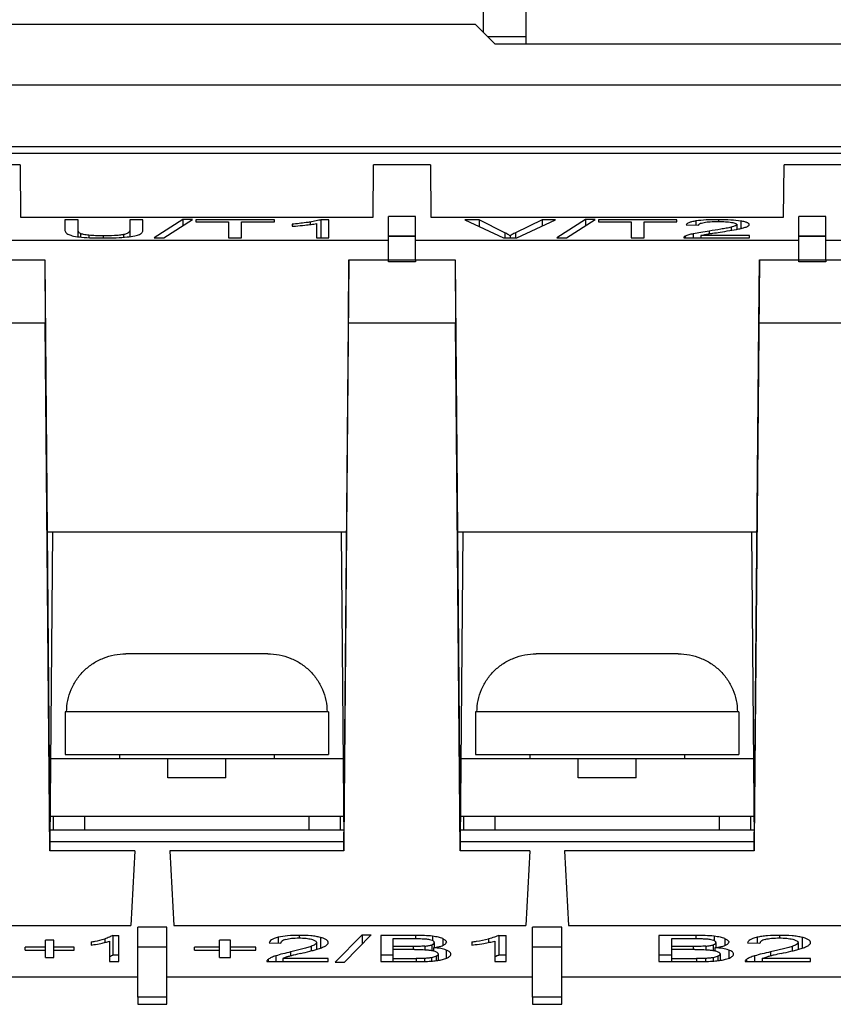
# Model space of a CAD drawing. Header units: millimetres. Extents: x 88 to 1193, y 471 to 1243.
# Tile 22 of 48: x 246 to 267, y 889 to 914. Entities that reach past the tile are written whole.
import ezdxf

# ---------------------------------------------------------------- set-up
doc = ezdxf.new("R2010")
doc.units = ezdxf.units.MM
doc.header["$LTSCALE"] = 20
for name, color, linetype in [('307245363M_RJ45_SIDE_SH_BL418', 7, 'CONTINUOUS'), ('31702795_M300_B_TBLK_BASE_BL398', 7, 'CONTINUOUS'), ('32425805_M300_B_INSU_CB2_BL365', 7, 'CONTINUOUS'), ('33087215_M300_B_BODY_MH_BL357', 7, 'CONTINUOUS'), ('LONG_SOLDER_PIN_2_BL412', 7, 'CONTINUOUS'), ('LONG_SOLDER_PIN_2_BL414', 7, 'CONTINUOUS'), ('M300_FRAME_B_BL395', 7, 'CONTINUOUS'), ('PHENIX_PTSA1_12_BL367', 7, 'CONTINUOUS'), ('SCREW_M4_2_BL413', 7, 'CONTINUOUS'), ('SCREW_M4_2_BL415', 7, 'CONTINUOUS')]:
    doc.layers.add(name, color=color, linetype=linetype)

msp = doc.modelspace()

# ---------------------------------------------------------------- linework, layer by layer
at = {"layer": '307245363M_RJ45_SIDE_SH_BL418', "linetype": 'Continuous'}
msp.add_line((258.839, 928.318), (258.839, 913.818), dxfattribs=at)
at = {"layer": '31702795_M300_B_TBLK_BASE_BL398', "linetype": 'Continuous'}
for p, q in [((254.137, 893.518), (246.542, 893.518)), ((264.737, 893.518), (257.142, 893.518))]:
    msp.add_line(p, q, dxfattribs=at)
at = {"layer": '32425805_M300_B_INSU_CB2_BL365', "linetype": 'Continuous'}
msp.add_line((258.839, 914.002), (257.855, 914.002), dxfattribs=at)
at = {"layer": '33087215_M300_B_BODY_MH_BL357', "linetype": 'Continuous'}
for p, q in [((257.539, 914.318), (215.839, 914.318)), ((258.039, 913.818), (257.539, 914.318)), ((258.039, 913.818), (274.239, 913.818)), ((215.241, 910.998), (274.838, 910.998)), ((216.539, 911.171), (273.539, 911.171)), ((245.772, 910.694), (244.307, 910.694)), ((245.772, 910.694), (245.784, 909.346)), ((254.895, 909.346), (254.907, 910.694)), ((256.372, 910.694), (254.907, 910.694)), ((256.372, 910.694), (256.384, 909.346)), ((265.495, 909.346), (265.507, 910.694)), ((266.972, 910.694), (265.507, 910.694)), ((245.784, 909.346), (254.895, 909.346)), ((246.933, 909.277), (246.933, 909.01)), ((247.272, 909.277), (246.933, 909.277)), ((247.272, 908.838), (247.272, 909.277)), ((248.608, 909.277), (248.608, 908.84)), ((248.947, 909.277), (248.608, 909.277)), ((248.947, 909.01), (248.947, 909.277)), ((249.977, 909.285), (249.235, 908.806)), ((249.488, 908.806), (250.229, 909.285)), ((249.977, 909.285), (249.977, 909.122)), ((250.229, 909.285), (249.977, 909.285)), ((250.312, 909.277), (250.312, 909.223)), ((252.342, 909.277), (250.312, 909.277)), ((250.312, 909.223), (251.156, 909.223)), ((251.156, 909.223), (251.156, 908.814)), ((251.495, 908.814), (251.495, 909.223)), ((251.495, 909.223), (252.342, 909.223)), ((252.342, 909.223), (252.342, 909.277)), ((253.264, 909.217), (253.264, 909.152)), ((253.746, 909.279), (253.543, 909.279)), ((253.543, 909.279), (253.543, 908.814)), ((253.746, 908.814), (253.746, 909.279)), ((255.989, 909.357), (255.289, 909.357)), ((255.289, 908.245), (255.289, 909.357)), ((255.989, 908.245), (255.989, 909.357)), ((256.384, 909.346), (265.495, 909.346)), ((257.632, 909.277), (257.265, 909.277)), ((257.265, 909.277), (258.257, 908.814)), ((257.632, 909.277), (257.632, 909.106)), ((258.297, 908.941), (257.632, 909.277)), ((259.261, 909.277), (258.57, 908.941)), ((258.605, 908.814), (259.607, 909.277)), ((259.607, 909.277), (259.261, 909.277)), ((259.261, 909.277), (259.261, 909.117)), ((260.377, 909.285), (259.635, 908.806)), ((259.888, 908.806), (260.629, 909.285)), ((260.629, 909.285), (260.377, 909.285)), ((260.377, 909.285), (260.377, 909.122)), ((262.742, 909.277), (260.712, 909.277)), ((260.712, 909.277), (260.712, 909.223)), ((260.712, 909.223), (261.556, 909.223)), ((261.556, 909.223), (261.556, 908.814)), ((261.895, 909.223), (262.742, 909.223)), ((261.895, 908.814), (261.895, 909.223)), ((262.742, 909.223), (262.742, 909.277)), ((263.23, 909.245), (263.23, 909.14)), ((263.812, 909.279), (263.812, 909.232)), ((264.395, 909.242), (264.395, 909.052)), ((266.589, 909.357), (265.889, 909.357)), ((265.889, 908.245), (265.889, 909.357)), ((266.589, 908.245), (266.589, 909.357)), ((252.803, 909.163), (252.803, 909.108)), ((253.431, 909.176), (253.431, 908.814)), ((258.297, 908.941), (258.297, 908.814)), ((258.57, 908.941), (258.57, 908.814)), ((262.981, 909.145), (263.304, 909.139)), ((263.576, 908.985), (263.576, 908.914)), ((264.14, 909.083), (264.14, 909.003)), ((264.287, 909.152), (264.287, 909.029)), ((245.389, 908.752), (255.289, 908.752)), ((247.333, 908.921), (247.333, 908.831)), ((247.546, 908.877), (247.546, 908.815)), ((247.917, 908.862), (247.917, 908.806)), ((248.449, 908.892), (248.449, 908.823)), ((249.235, 908.806), (249.488, 908.806)), ((251.156, 908.814), (251.495, 908.814)), ((253.431, 908.814), (253.746, 908.814)), ((255.989, 908.852), (255.289, 908.852)), ((255.289, 908.852), (255.989, 908.852)), ((255.989, 908.752), (265.889, 908.752)), ((258.257, 908.814), (258.605, 908.814)), ((258.432, 908.865), (258.432, 908.814)), ((259.635, 908.806), (259.888, 908.806)), ((261.556, 908.814), (261.895, 908.814)), ((262.921, 908.819), (262.921, 908.814)), ((262.921, 908.814), (264.614, 908.814)), ((262.957, 908.854), (262.957, 908.814)), ((263.164, 908.915), (263.164, 908.814)), ((264.614, 908.869), (263.358, 908.869)), ((263.358, 908.869), (263.358, 908.814)), ((264.614, 908.814), (264.614, 908.869)), ((266.589, 908.852), (265.889, 908.852)), ((265.889, 908.852), (266.589, 908.852)), ((266.589, 908.752), (274.799, 908.752)), ((243.67, 908.245), (246.409, 908.245)), ((246.409, 908.245), (246.539, 893.218)), ((246.409, 908.245), (246.422, 906.618)), ((254.27, 908.245), (254.139, 893.218)), ((254.257, 906.618), (254.27, 908.245)), ((254.27, 908.245), (257.009, 908.245)), ((255.289, 908.194), (255.289, 908.245)), ((255.989, 908.194), (255.289, 908.194)), ((255.989, 908.245), (255.989, 908.194)), ((257.009, 908.245), (257.139, 893.218)), ((257.009, 908.245), (257.022, 906.618)), ((264.87, 908.245), (264.739, 893.218)), ((264.857, 906.618), (264.87, 908.245)), ((264.87, 908.245), (267.609, 908.245)), ((265.889, 908.194), (265.889, 908.245)), ((266.589, 908.194), (265.889, 908.194)), ((266.589, 908.245), (266.589, 908.194)), ((243.657, 906.618), (246.422, 906.618)), ((246.539, 892.985), (246.422, 906.618)), ((254.139, 892.985), (254.257, 906.618)), ((254.257, 906.618), (257.022, 906.618)), ((257.139, 892.985), (257.022, 906.618)), ((264.739, 892.985), (264.857, 906.618)), ((264.857, 906.618), (267.622, 906.618)), ((246.47, 901.218), (254.209, 901.218)), ((246.609, 901.218), (246.539, 893.218)), ((254.07, 901.218), (254.139, 893.218)), ((257.07, 901.218), (264.809, 901.218)), ((257.209, 901.218), (257.139, 893.218)), ((264.67, 901.218), (264.739, 893.218)), ((246.539, 893.218), (254.139, 893.218)), ((246.539, 893.218), (246.539, 892.985)), ((254.139, 893.218), (254.139, 892.985)), ((257.139, 893.218), (264.739, 893.218)), ((257.139, 893.218), (257.139, 892.985)), ((264.739, 893.218), (264.739, 892.985)), ((248.739, 892.985), (246.539, 892.985)), ((248.739, 892.985), (248.637, 891.052)), ((254.139, 892.985), (249.64, 892.985)), ((249.64, 892.985), (249.742, 891.052)), ((258.939, 892.985), (257.139, 892.985)), ((258.939, 892.985), (258.837, 891.052)), ((264.739, 892.985), (259.84, 892.985)), ((259.84, 892.985), (259.942, 891.052)), ((239.542, 891.052), (248.637, 891.052)), ((249.564, 891.008), (248.814, 891.008)), ((248.814, 889.206), (248.814, 891.008)), ((249.564, 889.206), (249.564, 891.008)), ((249.742, 891.052), (258.837, 891.052)), ((259.764, 891.008), (259.014, 891.008)), ((259.014, 889.206), (259.014, 891.008)), ((259.764, 889.206), (259.764, 891.008)), ((259.942, 891.052), (269.011, 891.052)), ((246.65, 890.677), (246.427, 890.677)), ((246.427, 890.23), (246.427, 890.677)), ((246.65, 890.23), (246.65, 890.677)), ((247.959, 890.709), (247.959, 890.614)), ((248.085, 890.649), (248.085, 890.121)), ((248.169, 890.799), (248.321, 890.799)), ((248.169, 890.799), (248.169, 890.288)), ((248.321, 890.121), (248.321, 890.799)), ((251.208, 890.677), (250.929, 890.677)), ((250.929, 890.23), (250.929, 890.677)), ((251.208, 890.23), (251.208, 890.677)), ((252.438, 890.749), (252.438, 890.597)), ((252.984, 890.799), (252.984, 890.731)), ((253.531, 890.745), (253.531, 890.467)), ((254.608, 890.808), (253.912, 890.109)), ((254.15, 890.109), (254.844, 890.808)), ((254.608, 890.808), (254.844, 890.808)), ((254.608, 890.808), (254.608, 890.571)), ((255.99, 890.797), (255.089, 890.797)), ((255.089, 890.797), (255.089, 890.121)), ((255.407, 890.717), (255.886, 890.717)), ((255.407, 890.121), (255.407, 890.717)), ((255.99, 890.797), (255.99, 890.716)), ((256.43, 890.776), (256.43, 890.664)), ((256.69, 890.713), (256.69, 890.537)), ((257.877, 890.709), (257.877, 890.614)), ((258.034, 890.649), (258.034, 890.121)), ((258.139, 890.799), (258.329, 890.799)), ((258.139, 890.799), (258.139, 890.288)), ((258.329, 890.121), (258.329, 890.799)), ((263.232, 890.797), (262.271, 890.797)), ((262.271, 890.797), (262.271, 890.121)), ((262.61, 890.717), (263.122, 890.717)), ((262.61, 890.121), (262.61, 890.717)), ((263.232, 890.797), (263.232, 890.716)), ((263.702, 890.776), (263.702, 890.664)), ((263.979, 890.713), (263.979, 890.537)), ((264.812, 890.749), (264.812, 890.597)), ((265.394, 890.799), (265.394, 890.731)), ((265.977, 890.745), (265.977, 890.467)), ((246.427, 890.493), (245.904, 890.493)), ((245.904, 890.415), (245.904, 890.493)), ((245.904, 890.415), (246.427, 890.415)), ((247.172, 890.493), (246.65, 890.493)), ((246.65, 890.415), (247.172, 890.415)), ((247.172, 890.415), (247.172, 890.493)), ((247.614, 890.63), (247.614, 890.549)), ((249.564, 890.496), (248.814, 890.496)), ((249.564, 890.496), (248.814, 890.496)), ((250.929, 890.493), (250.276, 890.493)), ((250.276, 890.415), (250.276, 890.493)), ((250.276, 890.415), (250.929, 890.415)), ((251.861, 890.493), (251.208, 890.493)), ((251.208, 890.415), (251.861, 890.415)), ((251.861, 890.415), (251.861, 890.493)), ((252.205, 890.604), (252.507, 890.595)), ((253.292, 890.514), (253.292, 890.397)), ((253.429, 890.614), (253.429, 890.435)), ((255.926, 890.513), (255.407, 890.513)), ((255.962, 890.433), (255.407, 890.433)), ((255.926, 890.513), (255.926, 890.433)), ((256.229, 890.52), (256.229, 890.427)), ((256.41, 890.554), (256.41, 890.408)), ((256.45, 890.48), (256.45, 890.399)), ((256.473, 890.613), (256.473, 890.484)), ((256.783, 890.419), (256.783, 890.205)), ((257.445, 890.63), (257.445, 890.549)), ((259.764, 890.496), (259.014, 890.496)), ((259.764, 890.496), (259.014, 890.496)), ((263.164, 890.513), (262.61, 890.513)), ((263.202, 890.433), (262.61, 890.433)), ((263.164, 890.513), (263.164, 890.433)), ((263.487, 890.52), (263.487, 890.427)), ((263.681, 890.554), (263.681, 890.408)), ((263.723, 890.48), (263.723, 890.399)), ((263.747, 890.613), (263.747, 890.484)), ((264.078, 890.419), (264.078, 890.205)), ((264.562, 890.604), (264.886, 890.595)), ((265.722, 890.514), (265.722, 890.397)), ((265.869, 890.614), (265.869, 890.435)), ((246.427, 890.23), (246.65, 890.23)), ((248.321, 890.288), (248.169, 890.288)), ((248.321, 890.288), (248.169, 890.288)), ((250.929, 890.23), (251.208, 890.23)), ((252.148, 890.127), (252.149, 890.121)), ((252.182, 890.179), (252.182, 890.121)), ((252.377, 890.268), (252.377, 890.121)), ((253.735, 890.201), (252.558, 890.201)), ((252.558, 890.201), (252.558, 890.121)), ((252.763, 890.371), (252.763, 890.267)), ((253.735, 890.121), (253.735, 890.201)), ((255.407, 890.285), (255.089, 890.285)), ((255.407, 890.285), (255.089, 890.285)), ((255.407, 890.201), (256.004, 890.201)), ((256.004, 890.201), (256.004, 890.121)), ((256.22, 890.204), (256.22, 890.124)), ((256.404, 890.222), (256.404, 890.132)), ((256.524, 890.26), (256.524, 890.145)), ((256.572, 890.317), (256.572, 890.151)), ((258.329, 890.288), (258.139, 890.288)), ((258.329, 890.288), (258.139, 890.288)), ((262.61, 890.285), (262.271, 890.285)), ((262.61, 890.285), (262.271, 890.285)), ((262.61, 890.201), (263.248, 890.201)), ((263.248, 890.201), (263.248, 890.121)), ((263.478, 890.204), (263.478, 890.124)), ((263.674, 890.222), (263.674, 890.132)), ((263.802, 890.26), (263.802, 890.145)), ((263.854, 890.317), (263.854, 890.151)), ((264.503, 890.127), (264.503, 890.121)), ((264.538, 890.179), (264.538, 890.121)), ((264.746, 890.268), (264.746, 890.121)), ((266.195, 890.201), (264.94, 890.201)), ((264.94, 890.201), (264.94, 890.121)), ((265.158, 890.371), (265.158, 890.267)), ((266.195, 890.121), (266.195, 890.201)), ((248.085, 890.121), (248.321, 890.121)), ((252.149, 890.121), (253.735, 890.121)), ((253.912, 890.109), (254.15, 890.109)), ((255.089, 890.121), (256.004, 890.121)), ((258.034, 890.121), (258.329, 890.121)), ((262.271, 890.121), (263.248, 890.121)), ((264.503, 890.121), (266.195, 890.121)), ((248.814, 889.718), (239.364, 889.718)), ((259.014, 889.718), (249.564, 889.718)), ((268.789, 889.718), (259.764, 889.718)), ((249.564, 889.206), (248.814, 889.206)), ((248.814, 889.206), (248.814, 889.018)), ((249.564, 889.018), (249.564, 889.206)), ((259.764, 889.206), (259.014, 889.206)), ((259.014, 889.206), (259.014, 889.018)), ((259.764, 889.018), (259.764, 889.206)), ((248.814, 889.018), (249.564, 889.018)), ((259.014, 889.018), (259.764, 889.018))]:
    msp.add_line(p, q, dxfattribs=at)
for points, knots in [([(253.264, 909.217), (253.229, 909.212), (253.076, 909.189), (252.922, 909.173), (252.803, 909.163)], [0, 0, 0, 0, 0.226104, 1, 1, 1, 1]), ([(253.543, 909.279), (253.525, 909.273), (253.485, 909.261), (253.392, 909.239), (253.317, 909.226), (253.264, 909.217)], [0, 0, 0, 0, 0.199562, 0.438139, 1, 1, 1, 1]), ([(263.23, 909.245), (263.194, 909.239), (263.132, 909.227), (263.055, 909.203), (263.006, 909.178), (262.986, 909.156), (262.981, 909.145)], [0, 0, 0, 0, 0.401333, 0.684425, 0.873279, 1, 1, 1, 1]), ([(263.812, 909.279), (263.706, 909.279), (263.512, 909.275), (263.318, 909.259), (263.23, 909.245)], [0, 0, 0, 0, 0.544175, 1, 1, 1, 1]), ([(263.304, 909.139), (263.304, 909.146), (263.308, 909.156), (263.32, 909.167), (263.341, 909.181), (263.383, 909.195), (263.42, 909.203), (263.442, 909.207)], [0, 0, 0, 0, 0.118998, 0.197557, 0.297283, 0.580747, 1, 1, 1, 1]), ([(263.442, 909.207), (263.495, 909.217), (263.616, 909.229), (263.738, 909.232), (263.805, 909.232)], [0, 0, 0, 0, 0.444821, 1, 1, 1, 1]), ([(263.805, 909.232), (263.869, 909.232), (263.986, 909.229), (264.101, 909.218), (264.153, 909.209)], [0, 0, 0, 0, 0.553124, 1, 1, 1, 1]), ([(264.395, 909.242), (264.309, 909.257), (264.114, 909.275), (263.919, 909.279), (263.812, 909.279)], [0, 0, 0, 0, 0.449962, 1, 1, 1, 1]), ([(264.153, 909.209), (264.173, 909.205), (264.207, 909.198), (264.247, 909.186), (264.269, 909.175), (264.281, 909.167), (264.287, 909.157), (264.287, 909.152)], [0, 0, 0, 0, 0.403772, 0.698976, 0.805559, 0.88769, 1, 1, 1, 1]), ([(264.61, 909.15), (264.61, 909.155), (264.608, 909.164), (264.598, 909.177), (264.581, 909.189), (264.558, 909.201), (264.528, 909.212), (264.473, 909.228), (264.428, 909.237), (264.395, 909.242)], [0, 0, 0, 0, 0.051963, 0.114328, 0.195502, 0.300851, 0.433438, 0.594558, 1, 1, 1, 1]), ([(246.933, 909.01), (246.933, 909), (246.936, 908.979), (246.952, 908.947), (246.984, 908.917), (247.013, 908.901), (247.03, 908.893)], [0, 0, 0, 0, 0.1847, 0.387662, 0.641673, 1, 1, 1, 1]), ([(247.333, 908.921), (247.321, 908.926), (247.301, 908.938), (247.277, 908.969), (247.272, 908.995), (247.272, 909.01)], [0, 0, 0, 0, 0.352052, 0.597762, 1, 1, 1, 1]), ([(248.608, 909.01), (248.608, 909), (248.604, 908.977), (248.58, 908.943), (248.527, 908.911), (248.48, 908.898), (248.449, 908.892)], [0, 0, 0, 0, 0.144638, 0.31475, 0.562455, 1, 1, 1, 1]), ([(248.859, 908.899), (248.875, 908.906), (248.901, 908.921), (248.93, 908.951), (248.944, 908.98), (248.947, 909), (248.947, 909.01)], [0, 0, 0, 0, 0.350391, 0.604534, 0.811069, 1, 1, 1, 1]), ([(252.803, 909.108), (252.832, 909.11), (252.942, 909.118), (253.052, 909.128), (253.133, 909.137)], [0, 0, 0, 0, 0.262389, 1, 1, 1, 1]), ([(253.133, 909.137), (253.185, 909.143), (253.285, 909.154), (253.384, 909.168), (253.431, 909.176)], [0, 0, 0, 0, 0.525486, 1, 1, 1, 1]), ([(258.432, 908.865), (258.422, 908.871), (258.378, 908.898), (258.333, 908.923), (258.297, 908.941)], [0, 0, 0, 0, 0.234975, 1, 1, 1, 1]), ([(258.57, 908.941), (258.557, 908.935), (258.51, 908.911), (258.464, 908.886), (258.432, 908.865)], [0, 0, 0, 0, 0.269216, 1, 1, 1, 1]), ([(263.576, 908.985), (263.504, 908.975), (263.366, 908.953), (263.229, 908.929), (263.164, 908.915)], [0, 0, 0, 0, 0.524043, 1, 1, 1, 1]), ([(263.49, 908.899), (263.519, 908.905), (263.579, 908.915), (263.7, 908.934), (263.792, 908.948), (263.854, 908.958)], [0, 0, 0, 0, 0.240245, 0.490299, 1, 1, 1, 1]), ([(264.14, 909.083), (264.099, 909.073), (264.011, 909.056), (263.823, 909.023), (263.676, 909), (263.576, 908.985)], [0, 0, 0, 0, 0.222642, 0.470129, 1, 1, 1, 1]), ([(263.854, 908.958), (263.937, 908.971), (264.099, 908.996), (264.261, 909.024), (264.338, 909.039)], [0, 0, 0, 0, 0.516843, 1, 1, 1, 1]), ([(264.287, 909.152), (264.287, 909.145), (264.278, 909.134), (264.262, 909.124), (264.236, 909.112), (264.195, 909.098), (264.16, 909.088), (264.14, 909.083)], [0, 0, 0, 0, 0.127137, 0.222307, 0.339845, 0.635747, 1, 1, 1, 1]), ([(264.338, 909.039), (264.378, 909.047), (264.435, 909.06), (264.504, 909.08), (264.534, 909.09), (264.548, 909.096)], [0, 0, 0, 0, 0.561804, 0.799611, 1, 1, 1, 1]), ([(264.548, 909.096), (264.557, 909.1), (264.573, 909.108), (264.593, 909.121), (264.607, 909.135), (264.61, 909.146), (264.61, 909.15)], [0, 0, 0, 0, 0.349377, 0.62446, 0.83363, 1, 1, 1, 1]), ([(247.03, 908.893), (247.048, 908.886), (247.089, 908.872), (247.198, 908.846), (247.29, 908.835), (247.358, 908.829)], [0, 0, 0, 0, 0.16924, 0.39146, 1, 1, 1, 1]), ([(247.546, 908.877), (247.502, 908.881), (247.442, 908.889), (247.371, 908.906), (247.344, 908.916), (247.333, 908.921)], [0, 0, 0, 0, 0.610881, 0.831685, 1, 1, 1, 1]), ([(247.358, 908.829), (247.451, 908.819), (247.648, 908.809), (247.844, 908.806), (247.946, 908.806)], [0, 0, 0, 0, 0.480194, 1, 1, 1, 1]), ([(247.917, 908.862), (247.852, 908.862), (247.728, 908.863), (247.605, 908.871), (247.546, 908.877)], [0, 0, 0, 0, 0.522462, 1, 1, 1, 1]), ([(248.449, 908.892), (248.414, 908.885), (248.334, 908.875), (248.156, 908.863), (248.014, 908.862), (247.917, 908.862)], [0, 0, 0, 0, 0.201915, 0.451146, 1, 1, 1, 1]), ([(247.946, 908.806), (248.051, 908.806), (248.25, 908.809), (248.449, 908.821), (248.543, 908.832)], [0, 0, 0, 0, 0.525114, 1, 1, 1, 1]), ([(248.543, 908.832), (248.609, 908.839), (248.698, 908.851), (248.802, 908.877), (248.843, 908.891), (248.859, 908.899)], [0, 0, 0, 0, 0.607088, 0.830895, 1, 1, 1, 1]), ([(262.957, 908.854), (262.951, 908.851), (262.942, 908.846), (262.928, 908.836), (262.921, 908.825), (262.921, 908.819)], [0, 0, 0, 0, 0.343168, 0.6173, 1, 1, 1, 1]), ([(263.164, 908.915), (263.124, 908.907), (263.054, 908.89), (262.985, 908.867), (262.957, 908.854)], [0, 0, 0, 0, 0.569211, 1, 1, 1, 1]), ([(263.358, 908.869), (263.368, 908.872), (263.411, 908.883), (263.456, 908.893), (263.49, 908.899)], [0, 0, 0, 0, 0.22366, 1, 1, 1, 1]), ([(247.614, 890.63), (247.646, 890.635), (247.763, 890.656), (247.878, 890.683), (247.959, 890.709)], [0, 0, 0, 0, 0.279067, 1, 1, 1, 1]), ([(247.861, 890.592), (247.901, 890.601), (247.977, 890.617), (248.051, 890.638), (248.085, 890.649)], [0, 0, 0, 0, 0.531202, 1, 1, 1, 1]), ([(248.169, 890.799), (248.156, 890.79), (248.127, 890.774), (248.058, 890.742), (248, 890.722), (247.959, 890.709)], [0, 0, 0, 0, 0.20198, 0.438945, 1, 1, 1, 1]), ([(252.438, 890.749), (252.404, 890.741), (252.344, 890.723), (252.271, 890.687), (252.226, 890.648), (252.209, 890.618), (252.205, 890.604)], [0, 0, 0, 0, 0.376338, 0.648832, 0.846134, 1, 1, 1, 1]), ([(252.984, 890.799), (252.884, 890.799), (252.701, 890.794), (252.519, 890.769), (252.438, 890.749)], [0, 0, 0, 0, 0.547561, 1, 1, 1, 1]), ([(252.637, 890.695), (252.615, 890.689), (252.58, 890.676), (252.537, 890.652), (252.512, 890.624), (252.507, 890.604), (252.507, 890.595)], [0, 0, 0, 0, 0.383179, 0.653301, 0.844842, 1, 1, 1, 1]), ([(252.637, 890.695), (252.685, 890.708), (252.799, 890.727), (252.913, 890.731), (252.977, 890.731)], [0, 0, 0, 0, 0.441087, 1, 1, 1, 1]), ([(252.977, 890.731), (253.038, 890.731), (253.148, 890.727), (253.256, 890.709), (253.303, 890.697)], [0, 0, 0, 0, 0.556754, 1, 1, 1, 1]), ([(253.531, 890.745), (253.495, 890.755), (253.414, 890.772), (253.232, 890.795), (253.085, 890.799), (252.984, 890.799)], [0, 0, 0, 0, 0.203361, 0.446551, 1, 1, 1, 1]), ([(253.303, 890.697), (253.322, 890.691), (253.356, 890.681), (253.397, 890.661), (253.423, 890.64), (253.429, 890.621), (253.429, 890.614)], [0, 0, 0, 0, 0.376021, 0.657452, 0.854035, 1, 1, 1, 1]), ([(253.732, 890.612), (253.732, 890.618), (253.73, 890.63), (253.721, 890.649), (253.706, 890.667), (253.674, 890.692), (253.615, 890.72), (253.562, 890.737), (253.531, 890.745)], [0, 0, 0, 0, 0.070648, 0.147391, 0.236483, 0.343211, 0.622934, 1, 1, 1, 1]), ([(255.886, 890.717), (255.948, 890.717), (256.04, 890.716), (256.162, 890.713), (256.222, 890.71), (256.251, 890.707)], [0, 0, 0, 0, 0.505891, 0.756721, 1, 1, 1, 1]), ([(256.43, 890.776), (256.359, 890.785), (256.212, 890.794), (256.065, 890.797), (255.99, 890.797)], [0, 0, 0, 0, 0.48531, 1, 1, 1, 1]), ([(256.251, 890.707), (256.284, 890.704), (256.339, 890.697), (256.394, 890.681), (256.415, 890.672)], [0, 0, 0, 0, 0.586079, 1, 1, 1, 1]), ([(256.473, 890.613), (256.473, 890.618), (256.47, 890.63), (256.459, 890.645), (256.44, 890.66), (256.424, 890.668), (256.415, 890.672)], [0, 0, 0, 0, 0.178272, 0.387166, 0.654564, 1, 1, 1, 1]), ([(256.69, 890.713), (256.656, 890.728), (256.57, 890.755), (256.482, 890.769), (256.43, 890.776)], [0, 0, 0, 0, 0.419598, 1, 1, 1, 1]), ([(256.69, 890.713), (256.704, 890.706), (256.729, 890.694), (256.76, 890.672), (256.78, 890.649), (256.785, 890.632), (256.785, 890.624)], [0, 0, 0, 0, 0.337306, 0.611223, 0.825398, 1, 1, 1, 1]), ([(257.445, 890.63), (257.485, 890.635), (257.63, 890.656), (257.774, 890.683), (257.877, 890.709)], [0, 0, 0, 0, 0.272999, 1, 1, 1, 1]), ([(257.755, 890.592), (257.804, 890.6), (257.898, 890.617), (257.991, 890.638), (258.034, 890.649)], [0, 0, 0, 0, 0.526002, 1, 1, 1, 1]), ([(258.139, 890.799), (258.123, 890.79), (258.086, 890.773), (257.999, 890.741), (257.927, 890.722), (257.877, 890.709)], [0, 0, 0, 0, 0.202856, 0.441511, 1, 1, 1, 1]), ([(263.122, 890.717), (263.187, 890.717), (263.286, 890.716), (263.415, 890.713), (263.48, 890.71), (263.511, 890.707)], [0, 0, 0, 0, 0.505194, 0.755938, 1, 1, 1, 1]), ([(263.702, 890.776), (263.626, 890.785), (263.469, 890.794), (263.312, 890.797), (263.232, 890.797)], [0, 0, 0, 0, 0.486985, 1, 1, 1, 1]), ([(263.511, 890.707), (263.546, 890.704), (263.605, 890.697), (263.662, 890.682), (263.685, 890.672)], [0, 0, 0, 0, 0.581323, 1, 1, 1, 1]), ([(263.747, 890.613), (263.747, 890.618), (263.743, 890.634), (263.721, 890.655), (263.699, 890.666), (263.685, 890.672)], [0, 0, 0, 0, 0.17403, 0.505739, 1, 1, 1, 1]), ([(263.979, 890.713), (263.942, 890.729), (263.85, 890.755), (263.756, 890.769), (263.702, 890.776)], [0, 0, 0, 0, 0.423412, 1, 1, 1, 1]), ([(263.979, 890.713), (263.994, 890.706), (264.02, 890.694), (264.053, 890.672), (264.075, 890.65), (264.081, 890.632), (264.081, 890.624)], [0, 0, 0, 0, 0.341007, 0.617007, 0.830014, 1, 1, 1, 1]), ([(264.812, 890.749), (264.775, 890.741), (264.712, 890.723), (264.635, 890.688), (264.586, 890.649), (264.567, 890.618), (264.562, 890.604)], [0, 0, 0, 0, 0.377424, 0.652365, 0.849477, 1, 1, 1, 1]), ([(265.394, 890.799), (265.288, 890.799), (265.134, 890.795), (264.94, 890.774), (264.852, 890.758), (264.812, 890.749)], [0, 0, 0, 0, 0.54274, 0.788427, 1, 1, 1, 1]), ([(265.023, 890.695), (265.001, 890.689), (264.963, 890.677), (264.917, 890.652), (264.891, 890.625), (264.886, 890.604), (264.886, 890.595)], [0, 0, 0, 0, 0.386242, 0.659151, 0.849443, 1, 1, 1, 1]), ([(265.023, 890.695), (265.076, 890.709), (265.197, 890.727), (265.319, 890.731), (265.387, 890.731)], [0, 0, 0, 0, 0.446529, 1, 1, 1, 1]), ([(265.387, 890.731), (265.451, 890.731), (265.568, 890.727), (265.684, 890.709), (265.734, 890.697)], [0, 0, 0, 0, 0.551484, 1, 1, 1, 1]), ([(265.977, 890.745), (265.938, 890.755), (265.851, 890.772), (265.656, 890.795), (265.501, 890.799), (265.394, 890.799)], [0, 0, 0, 0, 0.207038, 0.451641, 1, 1, 1, 1]), ([(265.734, 890.697), (265.754, 890.691), (265.79, 890.681), (265.829, 890.664), (265.851, 890.648), (265.864, 890.634), (265.869, 890.621), (265.869, 890.614)], [0, 0, 0, 0, 0.37725, 0.661203, 0.769311, 0.858396, 1, 1, 1, 1]), ([(266.192, 890.612), (266.192, 890.618), (266.19, 890.631), (266.18, 890.649), (266.164, 890.667), (266.129, 890.693), (266.066, 890.721), (266.01, 890.737), (265.977, 890.745)], [0, 0, 0, 0, 0.068258, 0.143261, 0.231684, 0.338837, 0.621343, 1, 1, 1, 1]), ([(247.614, 890.549), (247.636, 890.552), (247.719, 890.564), (247.801, 890.58), (247.861, 890.592)], [0, 0, 0, 0, 0.267717, 1, 1, 1, 1]), ([(253.292, 890.514), (253.254, 890.499), (253.171, 890.473), (253.043, 890.438), (252.905, 890.404), (252.811, 890.382), (252.763, 890.371)], [0, 0, 0, 0, 0.22323, 0.470576, 0.731022, 1, 1, 1, 1]), ([(253.023, 890.331), (253.102, 890.349), (253.218, 890.378), (253.369, 890.417), (253.442, 890.438), (253.477, 890.449)], [0, 0, 0, 0, 0.516663, 0.764767, 1, 1, 1, 1]), ([(253.429, 890.614), (253.429, 890.604), (253.422, 890.589), (253.406, 890.573), (253.383, 890.556), (253.344, 890.535), (253.31, 890.521), (253.292, 890.514)], [0, 0, 0, 0, 0.159354, 0.259966, 0.377199, 0.659955, 1, 1, 1, 1]), ([(253.477, 890.449), (253.515, 890.461), (253.568, 890.48), (253.634, 890.509), (253.661, 890.524), (253.673, 890.532)], [0, 0, 0, 0, 0.556279, 0.79469, 1, 1, 1, 1]), ([(253.673, 890.532), (253.682, 890.538), (253.698, 890.55), (253.717, 890.57), (253.729, 890.59), (253.732, 890.605), (253.732, 890.612)], [0, 0, 0, 0, 0.313186, 0.576587, 0.799838, 1, 1, 1, 1]), ([(256.229, 890.52), (256.204, 890.518), (256.154, 890.516), (256.053, 890.513), (255.977, 890.513), (255.926, 890.513)], [0, 0, 0, 0, 0.244052, 0.494797, 1, 1, 1, 1]), ([(255.962, 890.433), (256.021, 890.433), (256.138, 890.432), (256.255, 890.426), (256.312, 890.421)], [0, 0, 0, 0, 0.507564, 1, 1, 1, 1]), ([(256.229, 890.52), (256.264, 890.523), (256.325, 890.53), (256.386, 890.545), (256.41, 890.554)], [0, 0, 0, 0, 0.572472, 1, 1, 1, 1]), ([(256.312, 890.421), (256.325, 890.42), (256.372, 890.415), (256.418, 890.408), (256.45, 890.399)], [0, 0, 0, 0, 0.280612, 1, 1, 1, 1]), ([(256.41, 890.554), (256.421, 890.558), (256.438, 890.566), (256.458, 890.58), (256.47, 890.596), (256.473, 890.608), (256.473, 890.613)], [0, 0, 0, 0, 0.359721, 0.626567, 0.828428, 1, 1, 1, 1]), ([(256.45, 890.48), (256.499, 890.487), (256.585, 890.502), (256.668, 890.527), (256.702, 890.542)], [0, 0, 0, 0, 0.573775, 1, 1, 1, 1]), ([(256.783, 890.419), (256.737, 890.436), (256.627, 890.462), (256.514, 890.475), (256.45, 890.48)], [0, 0, 0, 0, 0.430207, 1, 1, 1, 1]), ([(256.45, 890.399), (256.455, 890.398), (256.473, 890.393), (256.491, 890.387), (256.504, 890.382)], [0, 0, 0, 0, 0.275924, 1, 1, 1, 1]), ([(256.504, 890.382), (256.515, 890.378), (256.533, 890.369), (256.556, 890.353), (256.569, 890.335), (256.572, 890.322), (256.572, 890.317)], [0, 0, 0, 0, 0.353487, 0.621776, 0.827077, 1, 1, 1, 1]), ([(256.702, 890.542), (256.715, 890.548), (256.737, 890.559), (256.764, 890.579), (256.781, 890.601), (256.785, 890.616), (256.785, 890.624)], [0, 0, 0, 0, 0.339928, 0.610981, 0.823034, 1, 1, 1, 1]), ([(256.901, 890.317), (256.901, 890.326), (256.894, 890.353), (256.851, 890.391), (256.809, 890.409), (256.783, 890.419)], [0, 0, 0, 0, 0.166188, 0.493553, 1, 1, 1, 1]), ([(257.445, 890.549), (257.472, 890.552), (257.576, 890.564), (257.679, 890.58), (257.755, 890.592)], [0, 0, 0, 0, 0.263174, 1, 1, 1, 1]), ([(263.487, 890.52), (263.461, 890.518), (263.407, 890.516), (263.3, 890.513), (263.218, 890.513), (263.164, 890.513)], [0, 0, 0, 0, 0.244749, 0.495415, 1, 1, 1, 1]), ([(263.202, 890.433), (263.265, 890.433), (263.39, 890.432), (263.515, 890.426), (263.576, 890.421)], [0, 0, 0, 0, 0.506676, 1, 1, 1, 1]), ([(263.487, 890.52), (263.524, 890.523), (263.589, 890.53), (263.654, 890.544), (263.681, 890.554)], [0, 0, 0, 0, 0.567737, 1, 1, 1, 1]), ([(263.576, 890.421), (263.59, 890.42), (263.639, 890.415), (263.688, 890.408), (263.723, 890.399)], [0, 0, 0, 0, 0.277977, 1, 1, 1, 1]), ([(263.681, 890.554), (263.691, 890.558), (263.71, 890.566), (263.732, 890.58), (263.744, 890.596), (263.747, 890.608), (263.747, 890.613)], [0, 0, 0, 0, 0.36411, 0.633154, 0.833168, 1, 1, 1, 1]), ([(263.723, 890.48), (263.775, 890.487), (263.866, 890.502), (263.955, 890.526), (263.992, 890.542)], [0, 0, 0, 0, 0.570264, 1, 1, 1, 1]), ([(264.078, 890.419), (264.029, 890.436), (263.91, 890.462), (263.79, 890.475), (263.723, 890.48)], [0, 0, 0, 0, 0.434841, 1, 1, 1, 1]), ([(263.723, 890.399), (263.729, 890.398), (263.748, 890.393), (263.767, 890.387), (263.78, 890.382)], [0, 0, 0, 0, 0.275074, 1, 1, 1, 1]), ([(263.78, 890.382), (263.792, 890.378), (263.81, 890.37), (263.831, 890.356), (263.844, 890.343), (263.852, 890.33), (263.854, 890.321), (263.854, 890.317)], [0, 0, 0, 0, 0.357237, 0.56721, 0.736044, 0.875436, 1, 1, 1, 1]), ([(263.992, 890.542), (264.005, 890.548), (264.029, 890.559), (264.057, 890.579), (264.076, 890.6), (264.081, 890.616), (264.081, 890.624)], [0, 0, 0, 0, 0.343986, 0.617091, 0.827686, 1, 1, 1, 1]), ([(264.205, 890.317), (264.205, 890.326), (264.199, 890.347), (264.173, 890.374), (264.132, 890.399), (264.098, 890.412), (264.078, 890.419)], [0, 0, 0, 0, 0.161078, 0.362358, 0.636573, 1, 1, 1, 1]), ([(265.722, 890.514), (265.681, 890.499), (265.593, 890.473), (265.455, 890.438), (265.309, 890.404), (265.209, 890.382), (265.158, 890.371)], [0, 0, 0, 0, 0.224212, 0.471805, 0.731876, 1, 1, 1, 1]), ([(265.435, 890.331), (265.519, 890.349), (265.643, 890.377), (265.804, 890.417), (265.882, 890.438), (265.92, 890.449)], [0, 0, 0, 0, 0.515926, 0.764158, 1, 1, 1, 1]), ([(265.869, 890.614), (265.869, 890.604), (265.861, 890.589), (265.844, 890.573), (265.819, 890.555), (265.778, 890.535), (265.742, 890.521), (265.722, 890.514)], [0, 0, 0, 0, 0.155189, 0.255348, 0.372954, 0.657744, 1, 1, 1, 1]), ([(265.92, 890.449), (265.96, 890.461), (266.017, 890.479), (266.086, 890.508), (266.116, 890.524), (266.129, 890.532)], [0, 0, 0, 0, 0.555806, 0.794595, 1, 1, 1, 1]), ([(266.129, 890.532), (266.139, 890.538), (266.156, 890.55), (266.176, 890.569), (266.189, 890.59), (266.192, 890.605), (266.192, 890.612)], [0, 0, 0, 0, 0.317604, 0.582508, 0.803991, 1, 1, 1, 1]), ([(248.169, 890.288), (248.163, 890.284), (248.137, 890.267), (248.109, 890.253), (248.087, 890.244)], [0, 0, 0, 0, 0.221219, 1, 1, 1, 1]), ([(252.182, 890.179), (252.172, 890.171), (252.156, 890.157), (252.148, 890.136), (252.148, 890.127)], [0, 0, 0, 0, 0.568112, 1, 1, 1, 1]), ([(252.377, 890.268), (252.338, 890.256), (252.271, 890.231), (252.207, 890.197), (252.182, 890.179)], [0, 0, 0, 0, 0.561866, 1, 1, 1, 1]), ([(252.763, 890.371), (252.695, 890.355), (252.565, 890.324), (252.437, 890.288), (252.377, 890.268)], [0, 0, 0, 0, 0.523768, 1, 1, 1, 1]), ([(252.682, 890.245), (252.671, 890.242), (252.629, 890.229), (252.587, 890.214), (252.558, 890.201)], [0, 0, 0, 0, 0.274726, 1, 1, 1, 1]), ([(253.023, 890.331), (252.965, 890.317), (252.878, 890.296), (252.765, 890.268), (252.709, 890.253), (252.682, 890.245)], [0, 0, 0, 0, 0.509662, 0.759694, 1, 1, 1, 1]), ([(256.22, 890.204), (256.185, 890.202), (256.113, 890.201), (256.041, 890.201), (256.004, 890.201)], [0, 0, 0, 0, 0.498112, 1, 1, 1, 1]), ([(256.004, 890.121), (256.069, 890.121), (256.198, 890.122), (256.327, 890.127), (256.391, 890.132)], [0, 0, 0, 0, 0.505311, 1, 1, 1, 1]), ([(256.404, 890.222), (256.375, 890.217), (256.314, 890.21), (256.253, 890.205), (256.22, 890.204)], [0, 0, 0, 0, 0.474767, 1, 1, 1, 1]), ([(256.391, 890.132), (256.438, 890.135), (256.526, 890.143), (256.614, 890.157), (256.654, 890.166)], [0, 0, 0, 0, 0.533639, 1, 1, 1, 1]), ([(256.524, 890.26), (256.517, 890.256), (256.479, 890.238), (256.438, 890.228), (256.404, 890.222)], [0, 0, 0, 0, 0.195432, 1, 1, 1, 1]), ([(256.572, 890.317), (256.572, 890.312), (256.571, 890.301), (256.561, 890.286), (256.545, 890.272), (256.532, 890.264), (256.524, 890.26)], [0, 0, 0, 0, 0.189024, 0.402521, 0.666079, 1, 1, 1, 1]), ([(256.654, 890.166), (256.673, 890.17), (256.733, 890.184), (256.792, 890.207), (256.829, 890.228)], [0, 0, 0, 0, 0.310371, 1, 1, 1, 1]), ([(256.829, 890.228), (256.841, 890.235), (256.86, 890.247), (256.884, 890.269), (256.898, 890.293), (256.901, 890.309), (256.901, 890.317)], [0, 0, 0, 0, 0.324797, 0.589444, 0.807393, 1, 1, 1, 1]), ([(258.139, 890.288), (258.132, 890.284), (258.098, 890.266), (258.063, 890.253), (258.035, 890.243)], [0, 0, 0, 0, 0.220177, 1, 1, 1, 1]), ([(263.478, 890.204), (263.44, 890.202), (263.363, 890.201), (263.286, 890.201), (263.248, 890.201)], [0, 0, 0, 0, 0.498339, 1, 1, 1, 1]), ([(263.248, 890.121), (263.317, 890.121), (263.454, 890.122), (263.592, 890.127), (263.66, 890.132)], [0, 0, 0, 0, 0.504682, 1, 1, 1, 1]), ([(263.674, 890.222), (263.643, 890.217), (263.578, 890.21), (263.512, 890.205), (263.478, 890.204)], [0, 0, 0, 0, 0.47727, 1, 1, 1, 1]), ([(263.66, 890.132), (263.71, 890.135), (263.804, 890.143), (263.897, 890.157), (263.941, 890.166)], [0, 0, 0, 0, 0.530662, 1, 1, 1, 1]), ([(263.802, 890.26), (263.794, 890.256), (263.753, 890.238), (263.709, 890.228), (263.674, 890.222)], [0, 0, 0, 0, 0.196468, 1, 1, 1, 1]), ([(263.854, 890.317), (263.854, 890.312), (263.851, 890.301), (263.841, 890.286), (263.825, 890.272), (263.81, 890.264), (263.802, 890.26)], [0, 0, 0, 0, 0.184508, 0.395957, 0.661213, 1, 1, 1, 1]), ([(263.941, 890.166), (263.96, 890.17), (264.025, 890.184), (264.088, 890.207), (264.128, 890.228)], [0, 0, 0, 0, 0.308557, 1, 1, 1, 1]), ([(264.128, 890.228), (264.14, 890.235), (264.16, 890.247), (264.186, 890.269), (264.201, 890.292), (264.205, 890.309), (264.205, 890.317)], [0, 0, 0, 0, 0.329412, 0.595722, 0.811805, 1, 1, 1, 1]), ([(264.538, 890.179), (264.528, 890.171), (264.511, 890.158), (264.503, 890.137), (264.503, 890.127)], [0, 0, 0, 0, 0.574006, 1, 1, 1, 1]), ([(264.746, 890.268), (264.705, 890.256), (264.634, 890.231), (264.566, 890.198), (264.538, 890.179)], [0, 0, 0, 0, 0.561766, 1, 1, 1, 1]), ([(265.158, 890.371), (265.086, 890.355), (264.947, 890.324), (264.81, 890.288), (264.746, 890.268)], [0, 0, 0, 0, 0.522739, 1, 1, 1, 1]), ([(264.94, 890.201), (264.949, 890.205), (264.993, 890.222), (265.037, 890.236), (265.072, 890.245)], [0, 0, 0, 0, 0.225793, 1, 1, 1, 1]), ([(265.435, 890.331), (265.374, 890.317), (265.281, 890.296), (265.16, 890.268), (265.101, 890.253), (265.072, 890.245)], [0, 0, 0, 0, 0.509203, 0.759251, 1, 1, 1, 1])]:
    msp.add_open_spline(points, degree=3, knots=knots, dxfattribs=at)
for points in [[(248.169, 890.288), (248.148, 890.273), (248.12, 890.258), (248.085, 890.243)], [(258.139, 890.288), (258.113, 890.273), (258.078, 890.258), (258.034, 890.243)]]:
    msp.add_open_spline(points, degree=3, dxfattribs=at)
at = {"layer": 'LONG_SOLDER_PIN_2_BL412', "linetype": 'Continuous'}
for p, q in [((257.239, 893.518), (257.239, 893.868)), ((263.839, 893.868), (258.04, 893.868)), ((258.04, 893.868), (258.04, 893.518)), ((263.839, 893.518), (263.839, 893.868)), ((264.639, 893.868), (264.639, 893.518))]:
    msp.add_line(p, q, dxfattribs=at)
for centre, start, end in [((257.239, 893.218), 90, 98.4882), ((264.639, 893.218), 81.5119, 90)]:
    msp.add_arc(centre, 0.65, start, end, dxfattribs=at)
at = {"layer": 'LONG_SOLDER_PIN_2_BL414', "linetype": 'Continuous'}
for p, q in [((246.639, 893.518), (246.639, 893.868)), ((253.239, 893.868), (247.44, 893.868)), ((247.44, 893.868), (247.44, 893.518)), ((253.239, 893.518), (253.239, 893.868)), ((254.039, 893.868), (254.039, 893.518))]:
    msp.add_line(p, q, dxfattribs=at)
for centre, start, end in [((246.639, 893.218), 90, 98.4882), ((254.039, 893.218), 81.5119, 90)]:
    msp.add_arc(centre, 0.65, start, end, dxfattribs=at)
at = {"layer": 'M300_FRAME_B_BL395', "linetype": 'Continuous'}
msp.add_line((271.789, 912.75), (218.289, 912.75), dxfattribs=at)
at = {"layer": 'PHENIX_PTSA1_12_BL367', "linetype": 'Continuous'}
msp.add_line((257.739, 924.818), (257.739, 914.118), dxfattribs=at)
at = {"layer": 'SCREW_M4_2_BL413', "linetype": 'Continuous'}
for p, q in [((262.773, 898.068), (259.106, 898.068)), ((264.339, 896.568), (257.539, 896.568)), ((257.539, 896.568), (257.539, 895.468)), ((264.339, 896.568), (264.339, 895.468)), ((257.539, 895.468), (264.339, 895.468)), ((258.939, 895.468), (258.939, 895.368)), ((262.939, 895.468), (262.939, 895.368)), ((257.158, 895.368), (264.721, 895.368)), ((260.189, 894.868), (260.189, 895.368)), ((261.689, 894.868), (261.689, 895.368)), ((261.689, 894.868), (260.189, 894.868)), ((264.734, 893.868), (257.145, 893.868))]:
    msp.add_line(p, q, dxfattribs=at)
for points, knots in [([(257.576, 896.568), (257.576, 896.667), (257.596, 896.866), (257.685, 897.151), (257.829, 897.414), (258.022, 897.643), (258.256, 897.829), (258.522, 897.966), (258.809, 898.049), (259.007, 898.068), (259.106, 898.068)], [0, 0, 0, 0, 0.124997, 0.249986, 0.374982, 0.499977, 0.624977, 0.749981, 0.874984, 1, 1, 1, 1]), ([(262.773, 898.068), (262.872, 898.068), (263.07, 898.049), (263.357, 897.966), (263.623, 897.829), (263.857, 897.643), (264.05, 897.414), (264.194, 897.151), (264.283, 896.866), (264.303, 896.667), (264.303, 896.568)], [0, 0, 0, 0, 0.125016, 0.250018, 0.375022, 0.500024, 0.62502, 0.750017, 0.875005, 1, 1, 1, 1])]:
    msp.add_open_spline(points, degree=3, knots=knots, dxfattribs=at)
at = {"layer": 'SCREW_M4_2_BL415', "linetype": 'Continuous'}
for p, q in [((252.172, 898.068), (248.506, 898.068)), ((253.739, 896.568), (246.939, 896.568)), ((246.939, 896.568), (246.939, 895.468)), ((253.739, 896.568), (253.739, 895.468)), ((246.939, 895.468), (253.739, 895.468)), ((248.339, 895.468), (248.339, 895.368)), ((252.339, 895.468), (252.339, 895.368)), ((246.558, 895.368), (254.121, 895.368)), ((249.589, 894.868), (249.589, 895.368)), ((251.089, 894.868), (251.089, 895.368)), ((251.089, 894.868), (249.589, 894.868)), ((254.134, 893.868), (246.545, 893.868))]:
    msp.add_line(p, q, dxfattribs=at)
for points, knots in [([(246.976, 896.568), (246.976, 896.667), (246.996, 896.866), (247.085, 897.151), (247.229, 897.414), (247.422, 897.643), (247.656, 897.829), (247.922, 897.966), (248.209, 898.049), (248.407, 898.068), (248.506, 898.068)], [0, 0, 0, 0, 0.124997, 0.249986, 0.374982, 0.499977, 0.624977, 0.749981, 0.874984, 1, 1, 1, 1]), ([(252.172, 898.068), (252.272, 898.068), (252.47, 898.049), (252.757, 897.966), (253.023, 897.829), (253.257, 897.643), (253.45, 897.414), (253.594, 897.151), (253.683, 896.866), (253.703, 896.667), (253.703, 896.568)], [0, 0, 0, 0, 0.125016, 0.250018, 0.375022, 0.500024, 0.62502, 0.750017, 0.875005, 1, 1, 1, 1])]:
    msp.add_open_spline(points, degree=3, knots=knots, dxfattribs=at)

doc.saveas('drawing.dxf')
